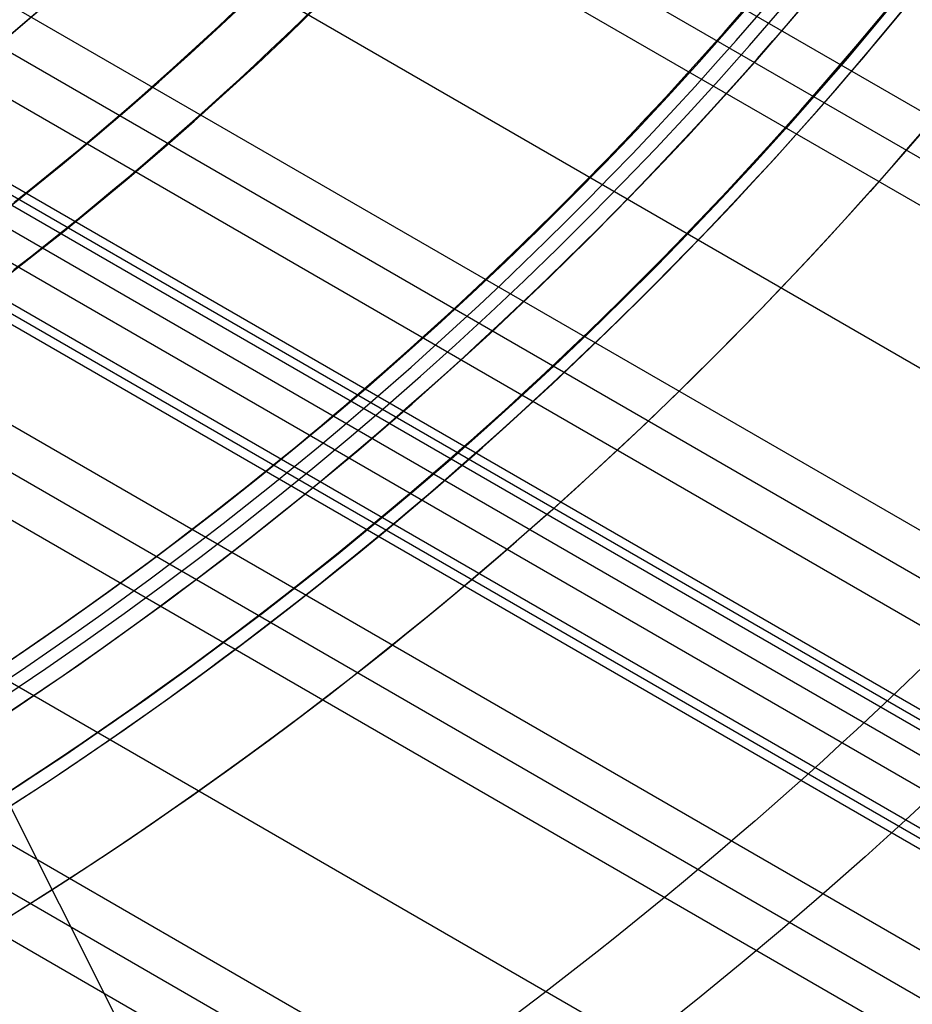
# Model space of a CAD drawing. Extents: x 16051 to 17254, y -2088 to -1046.
# Tile 28 of 62: x 16692 to 16709, y -1771 to -1752. Entities that reach past the tile are written whole.
import ezdxf

# ---------------------------------------------------------------- set-up
doc = ezdxf.new("R2010")
doc.units = 0
doc.layers.get('0').update_dxf_attribs({"linetype": 'CONTINUOUS'})
doc.layers.add('COLOR', color=7, linetype='CONTINUOUS')
doc.layers.add('LUZ', color=7, linetype='CONTINUOUS')

msp = doc.modelspace()

# ---------------------------------------------------------------- linework, layer by layer
for p, q in [((17217.46810792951, -2047.276995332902, 67.40135724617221), (16693.055074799, -1744.506989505, 67.40135725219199)), ((16692.48333447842, -1745.073660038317, 67.82430073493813), (17217.07979730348, -2047.949569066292, 67.82430073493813)), ((17216.69148668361, -2048.622142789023, 68.24724421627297), (16691.89924116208, -1745.633198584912, 68.24724422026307)), ((16689.87273143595, -1747.534046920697, 68.61757747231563), (17215.36176777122, -2050.925283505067, 68.61757747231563)), ((17214.03204887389, -2053.228424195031, 68.98791072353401), (16687.71711960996, -1749.360358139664, 68.98791073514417)), ((16687.03752952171, -1749.864761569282, 69.41085421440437), (17213.64373824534, -2053.9009979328, 69.41085421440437)), ((17213.2554276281, -2054.573571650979, 69.83379769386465), (16686.34385420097, -1750.361032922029, 69.83379770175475)), ((16684.83398126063, -1751.081530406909, 73.2569148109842), (17207.7178986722, -2052.968700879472, 73.25691481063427)), ((16684.7496288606, -1751.227643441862, 72.52613512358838), (17210.05758698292, -2054.514334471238, 72.52613512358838)), ((17212.39726151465, -2056.059958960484, 71.79535974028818), (16684.66528751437, -1751.373737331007, 71.79535520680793)), ((17204.11113830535, -2051.75169131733, 74.4562359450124), (16684.03882464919, -1751.487801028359, 74.4562359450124)), ((16683.96046839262, -1752.055838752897, 70.20413095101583), (17211.92570871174, -2056.876712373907, 70.20413095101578)), ((17206.74352848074, -2054.656359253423, 73.70681695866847), (16682.99715598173, -1752.271250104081, 73.70681695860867)), ((17206.74352848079, -2054.656359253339, 73.70681695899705), (16682.99715598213, -1752.27125010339, 73.70681695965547)), ((16682.82844628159, -1752.563468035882, 72.24526135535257), (17211.42289145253, -2057.747617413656, 72.24526184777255)), ((17209.08321071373, -2056.201988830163, 72.97603917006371), (16682.9128002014, -1752.417360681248, 72.97603917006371)), ((17210.5959898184, -2059.179853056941, 70.57446420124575), (16681.42462492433, -1753.662623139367, 70.57446421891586)), ((16680.6180638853, -1754.093719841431, 70.997407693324), (17210.20767918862, -2059.852426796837, 70.997407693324)), ((17209.81936857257, -2060.525000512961, 71.42035117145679), (16679.79419451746, -1754.514823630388, 71.42035117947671)), ((16676.97804834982, -1755.959775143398, 71.79068442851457), (17208.48964965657, -2062.828141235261, 71.79068442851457)), ((17207.15993076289, -2065.131281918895, 72.16101767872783), (16673.96501455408, -1757.291053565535, 72.16101769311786)), ((16672.99504113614, -1757.627804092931, 72.5839611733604), (17206.77162013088, -2065.80385566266, 72.5839611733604)), ((17206.38330951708, -2066.476429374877, 73.00690464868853), (16672.00134092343, -1757.950856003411, 73.00690466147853))]:
    msp.add_line(p, q)
at = {"extrusion": (0.1124755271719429, 0.1948133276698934, 0.9743700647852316)}
msp.add_lwpolyline([(-15309.47030365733, -6720.994009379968), (-15309.98085325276, -6720.685040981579), (-15310.48939906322, -6720.371376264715), (-15310.99588066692, -6720.053034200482), (-15311.50023783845, -6719.730034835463), (-15312.00241057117, -6719.402399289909), (-15312.50233909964, -6719.070149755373), (-15312.99996392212, -6718.733309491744), (-15313.49522582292, -6718.391902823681), (-15313.98806589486, -6718.045955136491), (-15314.47842556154, -6717.695492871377), (-15314.96624659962, -6717.340543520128), (-15315.45147116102, -6716.981135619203), (-15315.93404179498, -6716.617298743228), (-15316.41390147, -6716.24906349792), (-15316.89099359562, -6715.876461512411), (-15317.36526204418, -6715.499525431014), (-15317.83665117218, -6715.118288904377), (-15318.30510584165, -6714.732786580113), (-15318.7705714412, -6714.343054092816), (-15319.23299390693, -6713.949128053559), (-15319.69231974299, -6713.551046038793), (-15320.14849604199, -6713.148846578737), (-15320.6014705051, -6712.742569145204), (-15321.05119146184, -6712.332254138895), (-15321.49760788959, -6711.917942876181), (-15321.94066943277, -6711.499677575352), (-15322.38032642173, -6711.077501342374), (-15322.8165298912, -6710.651458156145), (-15323.24923159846, -6710.221592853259), (-15323.67838404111, -6709.787951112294), (-15324.10394047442, -6709.350579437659), (-15324.52585492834, -6708.909525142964), (-15324.94408222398, -6708.464836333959), (-15325.35857798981, -6708.016561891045), (-15325.76929867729, -6707.564751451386), (-15326.17620157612, -6707.10945539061), (-15326.579244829, -6706.65072480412), (-15326.9783874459, -6706.188611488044), (-15327.37358931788, -6705.723167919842), (-15327.76481123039, -6705.25444723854), (-15328.15201487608, -6704.782503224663), (-15328.53516286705, -6704.307390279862), (-15328.91421874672, -6703.829163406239), (-15329.28914700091, -6703.347878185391), (-15329.65991306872, -6702.863590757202), (-15330.02648335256, -6702.376357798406), (-15330.38882522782, -6701.886236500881), (-15330.74690705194, -6701.393284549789), (-15331.10069817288, -6700.897560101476), (-15331.4501689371, -6700.399121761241), (-15331.79529069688, -6699.898028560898), (-15332.13603581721, -6699.394339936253), (-15332.47237768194, -6698.888115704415), (-15332.80429069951, -6698.379416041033), (-15333.131750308, -6697.868301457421), (-15333.45473297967, -6697.354832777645), (-15333.77321622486, -6696.839071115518), (-15334.08717859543, -6696.321077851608), (-15334.39659968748, -6695.800914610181), (-15334.7014601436, -6695.278643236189), (-15335.00174165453, -6694.754325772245), (-15335.29742696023, -6694.228024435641), (-15335.58849985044, -6693.699801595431), (-15335.87494516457, -6693.16971974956), (-15336.15674879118, -6692.637841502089), (-15336.4338976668, -6692.10422954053), (-15336.70637977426, -6691.56894661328), (-15336.97418414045, -6691.032055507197), (-15337.23730083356, -6690.493619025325), (-15337.49572095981, -6689.953699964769), (-15337.74943665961, -6689.41236109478), (-15337.9984411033, -6688.869665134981), (-15338.24272848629, -6688.325674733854), (-15338.48229402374, -6687.780452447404), (-15338.71713394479, -6687.234060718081), (-15338.94724548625, -6686.686561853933), (-15339.1726268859, -6686.138018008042), (-15339.39327737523, -6685.588491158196), (-15339.60919717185, -6685.038043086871), (-15339.82038747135, -6684.486735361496), (-15340.02685043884, -6683.934629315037), (-15340.22858919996, -6683.381786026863), (-15340.42560783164, -6682.828266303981), (-15340.61791135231, -6682.274130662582), (-15340.80550571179, -6681.719439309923), (-15340.98839778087, -6681.164252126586), (-15341.16659534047, -6680.60862864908), (-15341.34010707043, -6680.05262805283), (-15341.50894253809, -6679.496309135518), (-15341.67311218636, -6678.939730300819), (-15341.83262732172, -6678.382949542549), (-15341.98750010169, -6677.826024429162), (-15342.13774352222, -6677.269012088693), (-15342.28337140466, -6676.711969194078), (-15342.42439838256, -6676.154951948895), (-15342.56083988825, -6675.598016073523), (-15342.69271213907, -6675.04121679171), (-15342.82003212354, -6674.484608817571), (-15342.9428175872, -6673.928246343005), (-15343.06108701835, -6673.37218302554), (-15343.17485963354, -6672.816471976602), (-15343.28415536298, -6672.261165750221), (-15343.38899483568, -6671.70631633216), (-15343.48939936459, -6671.15197512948), (-15343.58539093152, -6670.598192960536), (-15343.67699217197, -6670.045020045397), (-15343.76422635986, -6669.492505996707), (-15343.84711739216, -6668.940699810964), (-15343.92568977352, -6668.389649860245), (-15343.99996860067, -6667.839403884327), (-15344.06997954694, -6667.290008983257), (-15344.13574884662, -6666.741511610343), (-15344.19730327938, -6666.19395756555), (-15344.25467015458, -6665.64739198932), (-15344.30787729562, -6665.101859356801), (-15344.35695302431, -6664.5574034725), (-15344.4019261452, -6664.014067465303), (-15344.44282592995, -6663.471893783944), (-15344.4796821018, -6662.930924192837), (-15344.51252481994, -6662.391199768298), (-15344.54138466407, -6661.852760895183), (-15344.56629261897, -6661.315647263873), (-15344.58728005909, -6660.779897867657), (-15344.60437873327, -6660.245551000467), (-15344.61762074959, -6659.712644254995), (-15344.6270385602, -6659.181214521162), (-15344.63266494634, -6658.651297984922), (-15344.63453300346, -6658.122930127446), (-15344.6327337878, -6657.604389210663), (-15344.62731513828, -6657.08435597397), (-15344.61824576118, -6656.562863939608), (-15344.60549465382, -6656.039947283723), (-15344.58903111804, -6655.51564083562), (-15344.56882477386, -6654.989980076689), (-15344.54484557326, -6654.463001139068), (-15344.51706381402, -6653.934740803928), (-15344.48545015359, -6653.405236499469), (-15344.44997562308, -6652.874526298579), (-15344.41061164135, -6652.342648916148), (-15344.36733002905, -6651.809643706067), (-15344.32010302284, -6651.275550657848), (-15344.26890328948, -6650.740410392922), (-15344.21370394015, -6650.204264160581), (-15344.15447854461, -6649.667153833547), (-15344.09120114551, -6649.129121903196), (-15344.02384627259, -6648.590211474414), (-15343.952388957, -6648.050466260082), (-15343.87680474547, -6647.509930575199), (-15343.79706971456, -6646.968649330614), (-15343.71316048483, -6646.426668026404), (-15343.62505423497, -6645.884032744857), (-15343.53272871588, -6645.340790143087), (-15343.43616226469, -6644.796987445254), (-15343.33533381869, -6644.252672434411), (-15343.2302229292, -6643.707893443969), (-15343.1208097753, -6643.162699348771), (-15343.00707517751, -6642.617139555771), (-15342.8890006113, -6642.07126399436), (-15342.76656822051, -6641.525123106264), (-15342.63976083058, -6640.978767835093), (-15342.50856196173, -6640.432249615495), (-15342.37295584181, -6639.885620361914), (-15342.23292741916, -6639.338932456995), (-15342.08846237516, -6638.792238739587), (-15341.93954713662, -6638.245592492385), (-15341.78616888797, -6637.699047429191), (-15341.62831558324, -6637.15265768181), (-15341.46597595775, -6636.606477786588), (-15341.29913953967, -6636.060562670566), (-15341.12779666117, -6635.514967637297), (-15340.95193846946, -6634.969748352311), (-15340.77155693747, -6634.424960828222), (-15340.58664487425, -6633.880661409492), (-15340.39719593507, -6633.336906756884), (-15340.20320463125, -6632.793753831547), (-15340.00466633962, -6632.251259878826), (-15339.80157731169, -6631.709482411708), (-15339.59393468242, -6631.168479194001), (-15339.38173647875, -6630.628308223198), (-15339.16498162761, -6630.089027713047), (-15338.94366996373, -6629.55069607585), (-15338.71780223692, -6629.013371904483), (-15338.48738011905, -6628.477113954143), (-15338.25240621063, -6627.941981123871), (-15338.01288404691, -6627.40803243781), (-15337.76881810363, -6626.875327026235), (-15337.52021380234, -6626.343924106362), (-15337.26707751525, -6625.813882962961), (-15337.00941656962, -6625.285262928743), (-15336.74723925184, -6624.758123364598), (-15336.48055481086, -6624.232523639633), (-15336.20937346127, -6623.708523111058), (-15335.93370638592, -6623.186181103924), (-15335.65356573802, -6622.665556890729), (-15335.36896464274, -6622.146709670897), (-15335.07991719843, -6621.629698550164), (-15334.78643847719, -6621.114582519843), (-15334.48854452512, -6620.601420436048), (-15334.18625236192, -6620.090270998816), (-15333.87957998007, -6619.581192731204), (-15333.5685463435, -6619.074243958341), (-15333.25317138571, -6618.569482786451), (-15332.93347600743, -6618.066967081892), (-15332.60948207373, -6617.566754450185), (-15332.28121241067, -6617.068902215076), (-15331.94869080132, -6616.573467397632), (-15331.61194198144, -6616.080506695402), (-15331.2709916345, -6615.590076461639), (-15330.92586638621, -6615.102232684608), (-15330.57659379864, -6614.617030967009), (-15330.22320236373, -6614.134526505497), (-15329.86572149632, -6613.654774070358), (-15329.50418152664, -6613.1778279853), (-15329.13861369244, -6612.703742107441), (-15328.7690501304, -6612.232569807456), (-15328.39552386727, -6611.764363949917), (-15328.01806881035, -6611.299176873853), (-15327.63671973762, -6610.837060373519), (-15327.25151228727, -6610.378065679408), (-15326.86248294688, -6609.92224343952), (-15326.46966904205, -6609.469643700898), (-15326.0731087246, -6609.020315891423), (-15325.67284096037, -6608.574308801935), (-15325.26890551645, -6608.131670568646), (-15324.86134294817, -6607.69244865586), (-15324.45019458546, -6607.256689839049), (-15324.03550251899, -6606.824440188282), (-15323.61730958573, -6606.395745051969), (-15323.19565935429, -6605.970649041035), (-15322.77059610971, -6605.54919601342), (-15322.342164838, -6605.131429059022), (-15321.91041121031, -6604.717390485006), (-15321.47538156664, -6604.307121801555), (-15321.03712289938, -6603.900663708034), (-15320.59568283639, -6603.498056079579), (-15320.15110962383, -6603.099337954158), (-15319.7034521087, -6602.704547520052), (-15319.25275972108, -6602.313722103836), (-15318.79908245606, -6601.926898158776), (-15318.34247085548, -6601.54411125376), (-15317.88297598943, -6601.165396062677), (-15317.42064943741, -6600.790786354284), (-15316.95554326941, -6600.420314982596), (-15316.4877100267, -6600.054013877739), (-15316.01720270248, -6599.691914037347), (-15315.54407472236, -6599.334045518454), (-15315.06837992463, -6598.980437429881), (-15314.59017254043, -6598.63111792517), (-15314.10950717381, -6598.286114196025), (-15313.62643878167, -6597.945452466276), (-15313.14102265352, -6597.609157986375), (-15312.65331439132, -6597.277255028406), (-15312.16336988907, -6596.949766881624), (-15311.67124531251, -6596.626715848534), (-15311.17699707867, -6596.308123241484), (-15310.68068183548, -6595.994009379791)], dxfattribs=at)
at = {"extrusion": (0.1124755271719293, 0.1948133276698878, 0.9743700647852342)}
msp.add_lwpolyline([(-15308.55944587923, -6595.994009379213), (-15309.08051549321, -6596.298800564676), (-15309.59963515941, -6596.60845085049), (-15310.11674160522, -6596.922942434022), (-15310.6317717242, -6597.242256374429), (-15311.14466260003, -6597.566372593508), (-15311.6553515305, -6597.895269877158), (-15312.16377605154, -6598.228925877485), (-15312.66987396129, -6598.567317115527), (-15313.17358334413, -6598.91041898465), (-15313.67484259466, -6599.258205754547), (-15314.17359044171, -6599.610650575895), (-15314.66976597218, -6599.967725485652), (-15315.16330865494, -6600.329401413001), (-15315.65415836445, -6600.695648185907), (-15316.14225540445, -6601.066434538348), (-15316.62754053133, -6601.441728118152), (-15317.10995497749, -6601.821495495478), (-15317.58944047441, -6602.205702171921), (-15318.06593927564, -6602.594312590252), (-15318.53939417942, -6602.987290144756), (-15319.00974855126, -6603.384597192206), (-15319.47694634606, -6603.786195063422), (-15319.94093213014, -6604.192044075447), (-15320.40165110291, -6604.602103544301), (-15320.85904911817, -6605.016331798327), (-15321.31307270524, -6605.434686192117), (-15321.7636690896, -6605.857123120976), (-15322.21078621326, -6606.283598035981), (-15322.65437275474, -6606.714065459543), (-15323.09437814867, -6607.148479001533), (-15323.53075260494, -6607.586791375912), (-15323.96344712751, -6608.028954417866), (-15324.3924135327, -6608.474919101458), (-15324.81760446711, -6608.924635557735), (-15325.238973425, -6609.378053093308), (-15325.6564747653, -6609.835120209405), (-15326.070063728, -6610.295784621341), (-15326.47969645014, -6610.759993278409), (-15326.88532998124, -6611.22769238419), (-15327.28692229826, -6611.698827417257), (-15327.68443231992, -6612.173343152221), (-15328.07781992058, -6612.651183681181), (-15328.4670459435, -6613.132292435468), (-15328.85207221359, -6613.616612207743), (-15329.23286154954, -6614.104085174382), (-15329.60937777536, -6614.594652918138), (-15329.98158573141, -6615.08825645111), (-15330.34945128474, -6615.584836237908), (-15330.71294133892, -6616.084332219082), (-15331.07202384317, -6616.586683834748), (-15331.42666780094, -6617.091830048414), (-15331.77684327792, -6617.599709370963), (-15332.12252140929, -6618.11025988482), (-15332.46367440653, -6618.623419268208), (-15332.80027556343, -6619.139124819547), (-15333.13229926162, -6619.657313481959), (-15333.45972097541, -6620.177921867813), (-15333.78251727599, -6620.700886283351), (-15334.10066583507, -6621.226142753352), (-15334.41414542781, -6621.753627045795), (-15334.72293593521, -6622.283274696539), (-15335.02701834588, -6622.815021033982), (-15335.32637475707, -6623.348801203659), (-15335.62098837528, -6623.884550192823), (-15335.91084351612, -6624.422202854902), (-15336.19592560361, -6624.961693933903), (-15336.4762211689, -6625.502958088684), (-15336.75171784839, -6626.045929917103), (-15337.02240438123, -6626.590543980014), (-15337.28827060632, -6627.136734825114), (-15337.54930745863, -6627.684437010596), (-15337.80550696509, -6628.233585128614), (-15338.0568622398, -6628.784113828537), (-15338.30336747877, -6629.335957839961), (-15338.54501795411, -6629.889051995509), (-15338.78181000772, -6630.443331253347), (-15339.01374104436, -6630.998730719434), (-15339.24080952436, -6631.555185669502), (-15339.46301495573, -6632.112631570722), (-15339.68035788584, -6632.671004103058), (-15339.89283989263, -6633.230239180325), (-15340.10046357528, -6633.790272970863), (-15340.30323254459, -6634.351041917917), (-15340.50115141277, -6634.912482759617), (-15340.69422578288, -6635.474532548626), (-15340.88246223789, -6636.037128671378), (-15341.06586832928, -6636.600208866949), (-15341.2444525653, -6637.163711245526), (-15341.41822439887, -6637.727574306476), (-15341.58719421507, -6638.291736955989), (-15341.75137331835, -6638.856138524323), (-15341.91077391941, -6639.420718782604), (-15342.06540912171, -6639.9854179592), (-15342.21529290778, -6640.550176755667), (-15342.36044012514, -6641.114936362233), (-15342.50086647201, -6641.67963847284), (-15342.63658848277, -6642.24422529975), (-15342.76762351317, -6642.808639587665), (-15342.89398972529, -6643.372824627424), (-15343.01570607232, -6643.936724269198), (-15343.13279228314, -6644.500282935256), (-15343.24526884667, -6645.06344563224), (-15343.35315699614, -6645.626157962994), (-15343.4564786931, -6646.188366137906), (-15343.55525661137, -6646.750016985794), (-15343.64951412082, -6647.311057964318), (-15343.73927527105, -6647.871437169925), (-15343.82456477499, -6648.431103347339), (-15343.90540799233, -6648.990005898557), (-15343.98183091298, -6649.548094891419), (-15344.05386014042, -6650.105321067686), (-15344.12152287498, -6650.661635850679), (-15344.18484689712, -6651.216991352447), (-15344.24386055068, -6651.771340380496), (-15344.29859272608, -6652.324636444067), (-15344.34907284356, -6652.876833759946), (-15344.39533083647, -6653.427887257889), (-15344.43739713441, -6653.977752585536), (-15344.47530264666, -6654.526386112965), (-15344.50907874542, -6655.073744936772), (-15344.53875724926, -6655.61978688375), (-15344.56437040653, -6656.164470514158), (-15344.58595087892, -6656.707755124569), (-15344.60353172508, -6657.249600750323), (-15344.61714638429, -6657.789968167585), (-15344.62682866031, -6658.328818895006), (-15344.63261270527, -6658.866115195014), (-15344.63453300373, -6659.401820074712), (-15344.63278133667, -6659.913463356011), (-15344.62750615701, -6660.426560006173), (-15344.61867739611, -6660.941077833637), (-15344.60626526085, -6661.456984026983), (-15344.59024024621, -6661.974245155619), (-15344.57057314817, -6662.492827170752), (-15344.54723507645, -6663.012695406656), (-15344.52019746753, -6663.533814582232), (-15344.48943209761, -6664.056148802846), (-15344.45491109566, -6664.579661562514), (-15344.4166069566, -6665.104315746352), (-15344.37449255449, -6665.630073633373), (-15344.32854115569, -6666.156896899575), (-15344.27872643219, -6666.68474662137), (-15344.22502247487, -6667.213583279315), (-15344.16740380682, -6667.743366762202), (-15344.1058453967, -6668.274056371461), (-15344.04032267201, -6668.805610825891), (-15343.97081153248, -6669.337988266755), (-15343.89728836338, -6669.871146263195), (-15343.8197300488, -6670.405041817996), (-15343.73811398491, -6670.939631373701), (-15343.65241809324, -6671.474870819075), (-15343.56262083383, -6672.010715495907), (-15343.46870121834, -6672.547120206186), (-15343.37063882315, -6673.084039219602), (-15343.26841380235, -6673.621426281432), (-15343.16200690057, -6674.159234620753), (-15343.05139946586, -6674.697416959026), (-15342.93657346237, -6675.23592551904), (-15342.81751148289, -6675.774712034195), (-15342.69419676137, -6676.313727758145), (-15342.5666131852, -6676.852923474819), (-15342.43474530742, -6677.392249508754), (-15342.29857835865, -6677.9316557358), (-15342.15809825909, -6678.471091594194), (-15342.01329163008, -6679.010506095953), (-15341.86414580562, -6679.549847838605), (-15341.71064884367, -6680.089065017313), (-15341.55278953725, -6680.628105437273), (-15341.39055742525, -6681.166916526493), (-15341.22394280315, -6681.705445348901), (-15341.05293673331, -6682.243638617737), (-15340.87753105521, -6682.781442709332), (-15340.69771839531, -6683.318803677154), (-15340.51349217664, -6683.855667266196), (-15340.32484662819, -6684.391978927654), (-15340.13177679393, -6684.927683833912), (-15339.93427854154, -6685.462726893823), (-15339.73234857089, -6685.997052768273), (-15339.5259844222, -6686.530605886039), (-15339.31518448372, -6687.063330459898), (-15339.09994799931, -6687.595170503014), (-15338.88027507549, -6688.126069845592), (-15338.6561666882, -6688.655972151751), (-15338.42762468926, -6689.184820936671), (-15338.1946518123, -6689.712559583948), (-15337.95725167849, -6690.239131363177), (-15337.71542880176, -6690.76447944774), (-15337.46918859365, -6691.288546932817), (-15337.21853736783, -6691.811276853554), (-15336.9634823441, -6692.332612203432), (-15336.70403165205, -6692.852495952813), (-15336.44019433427, -6693.370871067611), (-15336.17198034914, -6693.88768052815), (-15335.89940057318, -6694.402867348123), (-15335.62246680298, -6694.916374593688), (-15335.34119175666, -6695.428145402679), (-15335.05558907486, -6695.938123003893), (-15334.76567332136, -6696.446250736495), (-15334.47145998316, -6696.952472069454), (-15334.17296547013, -6697.456730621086), (-15333.87020711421, -6697.958970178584), (-15333.56320316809, -6698.459134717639), (-15333.25197280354, -6698.957168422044), (-15332.93653610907, -6699.4530157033), (-15332.61691408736, -6699.946621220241), (-15332.29312865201, -6700.437929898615), (-15331.96520262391, -6700.926886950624), (-15331.63315972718, -6701.413437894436), (-15331.2970245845, -6701.897528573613), (-15330.95682271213, -6702.379105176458), (-15330.6125805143, -6702.85811425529), (-15330.26432527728, -6703.334502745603), (-15329.91208516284, -6703.808217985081), (-15329.55588920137, -6704.279207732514), (-15329.19576728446, -6704.747420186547), (-15328.83175015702, -6705.212804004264), (-15328.463869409, -6705.675308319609), (-15328.09215746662, -6706.134882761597), (-15327.71664758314, -6706.591477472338), (-15327.33737382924, -6707.045043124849), (-15326.95437108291, -6707.495530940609), (-15326.56767501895, -6707.942892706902), (-15326.17732209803, -6708.387080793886), (-15325.78334955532, -6708.828048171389), (-15325.38579538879, -6709.26574842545), (-15324.98469834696, -6709.700135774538), (-15324.58009791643, -6710.131165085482), (-15324.17203430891, -6710.558791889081), (-15323.76054844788, -6710.982972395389), (-15323.34568195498, -6711.403663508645), (-15322.92747713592, -6711.820822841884), (-15322.50597696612, -6712.23440873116), (-15322.08122507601, -6712.644380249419), (-15321.65326573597, -6713.050697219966), (-15321.222143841, -6713.453320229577), (-15320.78790489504, -6713.852210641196), (-15320.35059499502, -6714.247330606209), (-15319.91026081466, -6714.63864307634), (-15319.46694958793, -6715.026111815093), (-15319.02070909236, -6715.409701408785), (-15318.57158763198, -6715.789377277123), (-15318.11963402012, -6716.165105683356), (-15317.66489756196, -6716.53685374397), (-15317.20742803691, -6716.904589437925), (-15316.74727568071, -6717.268281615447), (-15316.28449116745, -6717.627900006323), (-15315.81912559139, -6717.983415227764), (-15315.35123044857, -6718.334798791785), (-15314.88085761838, -6718.682023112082), (-15314.40805934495, -6719.02506151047), (-15313.93288821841, -6719.363888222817), (-15313.45539715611, -6719.698478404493), (-15312.97563938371, -6720.028808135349), (-15312.49366841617, -6720.354854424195), (-15312.00953803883, -6720.676595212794), (-15311.52330228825, -6720.994009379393)], dxfattribs=at)
at = {"extrusion": (0.1124755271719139, 0.1948133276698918, 0.9743700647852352)}
msp.add_lwpolyline([(-15314.92049179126, -6595.994009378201), (-15315.39590661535, -6596.329127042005), (-15315.86907008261, -6596.668318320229), (-15316.3399330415, -6597.011559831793), (-15316.80844663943, -6597.358827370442), (-15317.27456233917, -6597.710095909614), (-15317.73823193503, -6598.065339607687), (-15318.19940756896, -6598.424531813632), (-15318.65804174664, -6598.787645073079), (-15319.11408735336, -6599.154651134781), (-15319.56749766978, -6599.525520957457), (-15320.0182263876, -6599.900224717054), (-15320.46622762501, -6600.278731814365), (-15320.91145594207, -6600.661010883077), (-15321.35386635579, -6601.047029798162), (-15321.7934143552, -6601.436755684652), (-15322.23005591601, -6601.830154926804), (-15322.66374751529, -6602.227193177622), (-15323.09444614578, -6602.627835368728), (-15323.52210933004, -6603.032045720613), (-15323.94669513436, -6603.439787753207), (-15324.36816218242, -6603.85102429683), (-15324.78646966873, -6604.265717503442), (-15325.20157737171, -6604.683828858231), (-15325.61344566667, -6605.10531919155), (-15326.02203553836, -6605.53014869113), (-15326.42730859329, -6605.958276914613), (-15326.82922707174, -6606.389662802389), (-15327.22775385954, -6606.82426469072), (-15327.62285249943, -6607.262040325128), (-15328.01448720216, -6607.70294687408), (-15328.40262285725, -6608.146940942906), (-15328.78722504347, -6608.593978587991), (-15329.16826003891, -6609.044015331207), (-15329.54569483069, -6609.497006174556), (-15329.91949712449, -6609.952905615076), (-15330.28963535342, -6610.411667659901), (-15330.65607868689, -6610.87324584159), (-15331.0187970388, -6611.337593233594), (-15331.37776107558, -6611.804662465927), (-15331.73294222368, -6612.274405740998), (-15332.08431267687, -6612.746774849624), (-15332.43184540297, -6613.221721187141), (-15332.77551415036, -6613.699195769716), (-15333.11529345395, -6614.179149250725), (-15333.45115864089, -6614.66153193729), (-15333.78308583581, -6615.146293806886), (-15334.11105196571, -6615.633384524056), (-15334.43503476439, -6616.122753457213), (-15334.75501277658, -6616.614349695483), (-15335.07096536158, -6617.108122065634), (-15335.38287269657, -6617.604019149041), (-15335.69071577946, -6618.101989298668), (-15335.99447643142, -6618.601980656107), (-15336.29413729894, -6619.103941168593), (-15336.58968185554, -6619.607818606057), (-15336.88109440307, -6620.113560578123), (-15337.16836007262, -6620.621114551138), (-15337.45146482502, -6621.130427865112), (-15337.73039545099, -6621.641447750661), (-15338.00513957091, -6622.15412134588), (-15338.27568563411, -6622.668395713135), (-15338.54202291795, -6623.184217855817), (-15338.80414152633, -6623.701534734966), (-15339.06203238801, -6624.220293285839), (-15339.31568725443, -6624.740440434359), (-15339.56509869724, -6625.261923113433), (-15339.81026010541, -6625.784688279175), (-15340.0511656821, -6626.308682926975), (-15340.28781044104, -6626.83385410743), (-15340.52019020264, -6627.360148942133), (-15340.74830158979, -6627.887514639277), (-15340.97214202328, -6628.415898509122), (-15341.1917097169, -6628.945247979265), (-15341.40700367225, -6629.475510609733), (-15341.6180236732, -6630.006634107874), (-15341.8247702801, -6630.538566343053), (-15342.02724482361, -6631.071255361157), (-15342.22544939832, -6631.604649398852), (-15342.41938685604, -6632.138696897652), (-15342.60906079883, -6632.673346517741), (-15342.79447557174, -6633.208547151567), (-15342.97563625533, -6633.744247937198), (-15343.15254865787, -6634.280398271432), (-15343.32521930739, -6634.816947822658), (-15343.49365544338, -6635.353846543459), (-15343.65786500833, -6635.891044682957), (-15343.81785663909, -6636.4284927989), (-15343.97363965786, -6636.966141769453), (-15344.12522406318, -6637.50394280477), (-15344.27262052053, -6638.041847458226), (-15344.41584035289, -6638.579807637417), (-15344.55489553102, -6639.117775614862), (-15344.68979866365, -6639.655704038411), (-15344.82056298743, -6640.19354594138), (-15344.94720235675, -6640.731254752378), (-15345.06973123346, -6641.268784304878), (-15345.18816467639, -6641.806088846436), (-15345.30251833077, -6642.343123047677), (-15345.41280841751, -6642.879842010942), (-15345.51905172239, -6643.416201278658), (-15345.62126558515, -6643.952156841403), (-15345.71946788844, -6644.487665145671), (-15345.81367704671, -6645.02268310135), (-15345.90391199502, -6645.557168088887), (-15345.99019217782, -6646.091077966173), (-15346.07253753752, -6646.624371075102), (-15346.15096850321, -6647.157006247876), (-15346.22550597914, -6647.688942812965), (-15346.2961713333, -6648.22014060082), (-15346.36298638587, -6648.750559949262), (-15346.4259733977, -6649.280161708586), (-15346.48515505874, -6649.808907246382), (-15346.54055447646, -6650.336758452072), (-15346.5921951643, -6650.863677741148), (-15346.64010103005, -6651.389628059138), (-15346.68429636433, -6651.914572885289), (-15346.724805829, -6652.438476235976), (-15346.76165444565, -6652.961302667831), (-15346.79486758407, -6653.483017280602), (-15346.82447095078, -6654.003585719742), (-15346.85049057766, -6654.522974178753), (-15346.87295281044, -6655.041149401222), (-15346.89188429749, -6655.558078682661), (-15346.90731197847, -6656.073729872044), (-15346.91926307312, -6656.588071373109), (-15346.92776507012, -6657.101072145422), (-15346.93284571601, -6657.612701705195), (-15346.9345330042, -6658.122930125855), (-15346.93278552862, -6658.642178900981), (-15346.92752331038, -6659.162878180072), (-15346.91871685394, -6659.68499640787), (-15346.90633692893, -6660.208501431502), (-15346.89035458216, -6660.733360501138), (-15346.87074114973, -6661.259540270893), (-15346.8474682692, -6661.787006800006), (-15346.82050789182, -6662.315725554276), (-15346.78983229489, -6662.845661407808), (-15346.75541409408, -6663.37677864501), (-15346.71722625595, -6663.909040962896), (-15346.67524211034, -6664.442411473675), (-15346.62943536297, -6664.976852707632), (-15346.57978010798, -6665.512326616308), (-15346.52625084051, -6666.048794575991), (-15346.46882246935, -6666.586217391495), (-15346.40747032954, -6667.124555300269), (-15346.342170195, -6667.663767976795), (-15346.27289829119, -6668.203814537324), (-15346.19963130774, -6668.744653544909), (-15346.12234641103, -6669.286243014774), (-15346.0410212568, -6669.828540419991), (-15345.95563400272, -6670.371502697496), (-15345.86616332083, -6670.915086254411), (-15345.7725884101, -6671.459246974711), (-15345.67488900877, -6672.003940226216), (-15345.5730454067, -6672.549120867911), (-15345.46703845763, -6673.094743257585), (-15345.35684959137, -6673.640761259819), (-15345.24246082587, -6674.187128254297), (-15345.12385477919, -6674.733797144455), (-15345.0010146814, -6675.280720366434), (-15344.87392438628, -6675.827849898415), (-15344.74256838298, -6676.375137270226), (-15344.60693180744, -6676.922533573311), (-15344.46700045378, -6677.469989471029), (-15344.3227607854, -6678.017455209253), (-15344.17419994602, -6678.564880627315), (-15344.02130577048, -6679.112215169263), (-15343.86406679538, -6679.659407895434), (-15343.70247226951, -6680.206407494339), (-15343.53651216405, -6680.753162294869), (-15343.36617718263, -6681.299620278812), (-15343.19145877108, -6681.845729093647), (-15343.01234912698, -6682.391436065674), (-15342.82884120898, -6682.936688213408), (-15342.64092874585, -6683.481432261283), (-15342.44860624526, -6684.025614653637), (-15342.25186900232, -6684.569181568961), (-15342.05071310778, -6685.112078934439), (-15341.845135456, -6685.65425244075), (-15341.63513375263, -6686.195647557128), (-15341.42070652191, -6686.736209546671), (-15341.20185311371, -6687.275883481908), (-15340.97857371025, -6687.814614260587), (-15340.75086933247, -6688.352346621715), (-15340.51874184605, -6688.8890251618), (-15340.28219396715, -6689.424594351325), (-15340.04122926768, -6689.958998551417), (-15339.79585218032, -6690.492182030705), (-15339.54606800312, -6691.024088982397), (-15339.29188290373, -6691.554663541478), (-15339.03330392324, -6692.083849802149), (-15338.77033897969, -6692.611591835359), (-15338.50299687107, -6693.137833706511), (-15338.23128727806, -6693.662519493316), (-15337.95522076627, -6694.185593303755), (-15337.6748087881, -6694.70699929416), (-15337.39006368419, -6695.226681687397), (-15337.10099868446, -6695.744584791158), (-15336.80762790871, -6696.260653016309), (-15336.50996636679, -6696.774830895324), (-15336.20802995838, -6697.287063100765), (-15335.90183547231, -6697.797294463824), (-15335.59140058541, -6698.305469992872), (-15335.276743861, -6698.81153489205), (-15334.95788474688, -6699.315434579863), (-15334.63484357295, -6699.817114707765), (-15334.30764154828, -6700.316521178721), (-15333.97630075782, -6700.813600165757), (-15333.64084415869, -6701.30829813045), (-15333.30129557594, -6701.800561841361), (-15332.95767969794, -6702.290338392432), (-15332.6100220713, -6702.777575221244), (-15332.25834909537, -6703.262220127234), (-15331.9026880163, -6703.744221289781), (-15331.54306692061, -6704.223527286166), (-15331.17951472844, -6704.700087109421), (-15330.81206118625, -6705.173850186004), (-15330.44073685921, -6705.644766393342), (-15330.06557312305, -6706.112786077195), (-15329.68660215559, -6706.577860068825), (-15329.30385692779, -6707.039939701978), (-15328.91737119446, -6707.498976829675), (-15328.52717948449, -6707.954923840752), (-15328.13331709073, -6708.407733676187), (-15327.73582005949, -6708.857359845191), (-15327.33472517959, -6709.303756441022), (-15326.93006997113, -6709.746878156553), (-15326.52189267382, -6710.18668029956), (-15326.11023223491, -6710.623118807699), (-15325.69512829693, -6711.056150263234), (-15325.27662118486, -6711.485731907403), (-15324.85475189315, -6711.911821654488), (-15324.4295620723, -6712.334378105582), (-15324.00109401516, -6712.753360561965), (-15323.56939064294, -6713.168729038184), (-15323.13449549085, -6713.580444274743), (-15322.69645269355, -6713.988467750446), (-15322.25530697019, -6714.392761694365), (-15321.81110360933, -6714.793289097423), (-15321.36388845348, -6715.190013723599), (-15320.91370788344, -6715.582900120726), (-15320.4606088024, -6715.971913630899), (-15320.00463861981, -6716.357020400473), (-15319.54584523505, -6716.738187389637), (-15319.0842770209, -6717.115382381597), (-15318.61998280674, -6717.488573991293), (-15318.15301186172, -6717.857731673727), (-15317.68341387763, -6718.222825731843), (-15317.21123895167, -6718.583827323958), (-15316.73653756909, -6718.940708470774), (-15316.25936058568, -6719.293442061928), (-15315.77975921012, -6719.642001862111), (-15315.2977849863, -6719.986362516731), (-15314.81348977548, -6720.326499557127), (-15314.32692573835, -6720.662389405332), (-15313.83814531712, -6720.994009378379)], dxfattribs=at)
at = {"extrusion": (0.1124755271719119, 0.1948133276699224, 0.9743700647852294)}
msp.add_lwpolyline([(-15315.67810926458, -6720.994009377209), (-15316.14404000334, -6720.656685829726), (-15316.60769940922, -6720.315426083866), (-15317.06904060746, -6719.970253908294), (-15317.52801703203, -6719.62119384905), (-15317.98458244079, -6719.268271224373), (-15318.43869093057, -6718.911512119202), (-15318.89029695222, -6718.550943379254), (-15319.33935532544, -6718.18659260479), (-15319.78582125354, -6717.818488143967), (-15320.22965033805, -6717.446659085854), (-15320.67079859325, -6717.071135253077), (-15321.10922246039, -6716.691947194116), (-15321.54487882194, -6716.309126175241), (-15321.97772501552, -6715.922704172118), (-15322.40771884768, -6715.532713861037), (-15322.83481860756, -6715.139188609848), (-15323.25898308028, -6714.742162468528), (-15323.68017156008, -6714.341670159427), (-15324.09834386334, -6713.937747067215), (-15324.51346034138, -6713.530429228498), (-15324.92548189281, -6713.119753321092), (-15325.33436997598, -6712.705756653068), (-15325.74008662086, -6712.288477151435), (-15326.14259444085, -6711.86795335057), (-15326.54185664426, -6711.444224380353), (-15326.93783704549, -6711.017329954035), (-15327.33050007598, -6710.587310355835), (-15327.71981079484, -6710.154206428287), (-15328.10573489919, -6709.718059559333), (-15328.48823873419, -6709.278911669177), (-15328.86728930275, -6708.836805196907), (-15329.242854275, -6708.3917830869), (-15329.61490199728, -6707.943888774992), (-15329.98340150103, -6707.493166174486), (-15330.34832251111, -6707.039659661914), (-15330.70963545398, -6706.583414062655), (-15331.06731146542, -6706.124474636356), (-15331.42132239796, -6705.662887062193), (-15331.77164082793, -6705.198697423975), (-15332.11824006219, -6704.731952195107), (-15332.46109414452, -6704.262698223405), (-15332.80017786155, -6703.790982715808), (-15333.13546674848, -6703.316853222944), (-15333.46693709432, -6702.840357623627), (-15333.79456594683, -6702.361544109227), (-15334.11833111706, -6701.880461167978), (-15334.43821118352, -6701.397157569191), (-15334.75418549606, -6700.911682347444), (-15335.06623417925, -6700.424084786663), (-15335.3743381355, -6699.934414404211), (-15335.67847904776, -6699.442720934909), (-15335.97863938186, -6698.949054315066), (-15336.27480238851, -6698.453464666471), (-15336.56695210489, -6697.956002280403), (-15336.85507335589, -6697.456717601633), (-15337.13915175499, -6696.955661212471), (-15337.41917370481, -6696.452883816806), (-15337.69512639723, -6695.948436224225), (-15337.9669978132, -6695.442369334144), (-15338.23477672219, -6694.934734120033), (-15338.4984526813, -6694.425581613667), (-15338.75801603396, -6693.9149628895), (-15339.01345790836, -6693.402929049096), (-15339.26477021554, -6692.889531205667), (-15339.51194564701, -6692.374820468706), (-15339.75497767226, -6691.858847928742), (-15339.99386053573, -6691.341664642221), (-15340.22858925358, -6690.823321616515), (-15340.4591596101, -6690.303869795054), (-15340.68556815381, -6689.783360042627), (-15340.90781219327, -6689.261843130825), (-15341.12588979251, -6688.739369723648), (-15341.33979976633, -6688.215990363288), (-15341.54954167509, -6687.691755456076), (-15341.7551158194, -6687.166715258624), (-15341.95652323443, -6686.640919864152), (-15342.15376568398, -6686.114419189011), (-15342.34684565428, -6685.587262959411), (-15342.53576634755, -6685.059500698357), (-15342.72053167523, -6684.5311817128), (-15342.9011462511, -6684.002355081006), (-15343.07761538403, -6683.473069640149), (-15343.24994507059, -6682.943373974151), (-15343.41814198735, -6682.413316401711), (-15343.58221348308, -6681.882944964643), (-15343.74216757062, -6681.352307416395), (-15343.89801291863, -6680.821451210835), (-15344.04975884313, -6680.290423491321), (-15344.19741529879, -6679.759271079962), (-15344.34099287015, -6679.228040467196), (-15344.48050276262, -6678.696777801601), (-15344.61595679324, -6678.165528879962), (-15344.7473673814, -6677.634339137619), (-15344.8747475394, -6677.103253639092), (-15344.99811086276, -6676.572317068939), (-15345.11747152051, -6676.04157372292), (-15345.23284424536, -6675.511067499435), (-15345.34424432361, -6674.980841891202), (-15345.45168758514, -6674.450939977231), (-15345.55519039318, -6673.921404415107), (-15345.654769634, -6673.392277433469), (-15345.75044270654, -6672.863600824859), (-15345.84222751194, -6672.335415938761), (-15345.93014244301, -6671.807763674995), (-15346.01420637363, -6671.280684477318), (-15346.09443864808, -6670.754218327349), (-15346.17085907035, -6670.228404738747), (-15346.24348789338, -6669.703282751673), (-15346.31234580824, -6669.1788909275), (-15346.37745393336, -6668.655267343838), (-15346.43883380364, -6668.132449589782), (-15346.49650735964, -6667.610474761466), (-15346.55049693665, -6667.089379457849), (-15346.60082525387, -6666.569199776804), (-15346.6475154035, -6666.049971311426), (-15346.69059083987, -6665.531729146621), (-15346.73007536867, -6665.014507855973), (-15346.76599313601, -6664.498341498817), (-15346.7983686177, -6663.983263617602), (-15346.82722660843, -6663.469307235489), (-15346.85259221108, -6662.956504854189), (-15346.87449082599, -6662.444888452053), (-15346.89294814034, -6661.934489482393), (-15346.90799011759, -6661.425338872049), (-15346.91964298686, -6660.917467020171), (-15346.92793323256, -6660.410903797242), (-15346.93288758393, -6659.905678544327), (-15346.93453300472, -6659.401820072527), (-15346.93274021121, -6658.875881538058), (-15346.92734126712, -6658.348455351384), (-15346.91830552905, -6657.819574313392), (-15346.905602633, -6657.28927185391), (-15346.88920250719, -6656.757582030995), (-15346.86907538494, -6656.224539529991), (-15346.84519181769, -6655.69017966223), (-15346.81752268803, -6655.154538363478), (-15346.78603922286, -6654.617652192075), (-15346.75071300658, -6654.079558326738), (-15346.71151599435, -6653.540294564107), (-15346.66842052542, -6652.999899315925), (-15346.62139933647, -6652.45841160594), (-15346.57042557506, -6651.915871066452), (-15346.51547281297, -6651.372317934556), (-15346.45651505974, -6650.827793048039), (-15346.39352677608, -6650.282337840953), (-15346.32648288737, -6649.735994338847), (-15346.25535879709, -6649.188805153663), (-15346.18013040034, -6648.640813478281), (-15346.10077409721, -6648.092063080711), (-15346.01726680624, -6647.542598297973), (-15345.92958597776, -6646.992464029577), (-15345.83770960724, -6646.441705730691), (-15345.74161624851, -6645.890369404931), (-15345.64128502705, -6645.33850159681), (-15345.53669565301, -6644.786149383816), (-15345.42782843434, -6644.233360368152), (-15345.31466428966, -6643.680182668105), (-15345.19718476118, -6643.126664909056), (-15345.07537202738, -6642.572856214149), (-15344.9492089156, -6642.018806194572), (-15344.81867891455, -6641.464564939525), (-15344.68376618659, -6640.910183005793), (-15344.54445557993, -6640.35571140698), (-15344.40073264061, -6639.801201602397), (-15344.25258362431, -6639.2467054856), (-15344.09999550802, -6638.692275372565), (-15343.94295600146, -6638.137963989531), (-15343.78145355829, -6637.583824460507), (-15343.61547738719, -6637.029910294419), (-15343.44501746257, -6636.47627537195), (-15343.27006453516, -6635.922973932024), (-15343.09061014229, -6635.37006055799), (-15342.90664661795, -6634.817590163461), (-15342.71816710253, -6634.265617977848), (-15342.52516555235, -6633.714199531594), (-15342.32763674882, -6633.163390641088), (-15342.12557630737, -6632.613247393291), (-15341.91898068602, -6632.063826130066), (-15341.70784719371, -6631.515183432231), (-15341.49217399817, -6630.967376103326), (-15341.27196013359, -6630.420461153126), (-15341.04720550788, -6629.87449578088), (-15340.81791090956, -6629.329537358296), (-15340.58407801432, -6628.785643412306), (-15340.34570939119, -6628.242871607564), (-15340.10280850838, -6627.701279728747), (-15339.85537973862, -6627.160925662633), (-15339.60342836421, -6626.621867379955), (-15339.34696058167, -6626.084162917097), (-15339.08598350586, -6625.547870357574), (-15338.82050517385, -6625.013047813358), (-15338.55053454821, -6624.479753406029), (-15338.27608151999, -6623.948045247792), (-15337.99715691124, -6623.417981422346), (-15337.71377247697, -6622.889619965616), (-15337.42594090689, -6622.363018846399), (-15337.13367582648, -6621.838235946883), (-15336.83699179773, -6621.315329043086), (-15336.5359043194, -6620.794355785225), (-15336.23042982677, -6620.275373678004), (-15335.920585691, -6619.758440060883), (-15335.60639021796, -6619.243612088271), (-15335.28786264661, -6618.730946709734), (-15334.96502314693, -6618.220500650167), (-15334.63789281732, -6617.712330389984), (-15334.30649368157, -6617.206492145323), (-15333.97084868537, -6616.70304184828), (-15333.63098169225, -6616.202035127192), (-15333.28691747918, -6615.703527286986), (-15332.93868173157, -6615.207573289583), (-15332.58630103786, -6614.714227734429), (-15332.22980288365, -6614.223544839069), (-15331.86921564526, -6613.735578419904), (-15331.50456858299, -6613.250381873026), (-15331.13589183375, -6612.768008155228), (-15330.76321640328, -6612.288509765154), (-15330.386574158, -6611.811938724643), (-15330.00599781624, -6611.338346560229), (-15329.62152093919, -6610.867784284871), (-15329.23317792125, -6610.400302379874), (-15328.84100398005, -6609.93595077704), (-15328.44503514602, -6609.474778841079), (-15328.04530825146, -6609.016835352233), (-15327.6418609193, -6608.562168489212), (-15327.23473155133, -6608.11082581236), (-15326.82395931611, -6607.662854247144), (-15326.40958413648, -6607.21830006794), (-15325.9916466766, -6606.77720888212), (-15325.5701883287, -6606.339625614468), (-15325.14525119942, -6605.905594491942), (-15324.71687809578, -6605.47515902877), (-15324.28511251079, -6605.048362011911), (-15323.84999860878, -6604.625245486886), (-15323.41158121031, -6604.205850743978), (-15322.96990577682, -6603.790218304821), (-15322.52501839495, -6603.378387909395), (-15322.07696576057, -6602.970398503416), (-15321.6257951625, -6602.566288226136), (-15321.17155446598, -6602.166094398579), (-15320.71429209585, -6601.76985351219), (-15320.25405701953, -6601.377601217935), (-15319.79089872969, -6600.98937231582), (-15319.32486722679, -6600.605200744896), (-15318.85601300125, -6600.225119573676), (-15318.38438701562, -6599.849160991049), (-15317.9100406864, -6599.477356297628), (-15317.43302586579, -6599.109735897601), (-15316.9533948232, -6598.746329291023), (-15316.47120022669, -6598.387165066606), (-15315.98649512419, -6598.032270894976), (-15315.49933292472, -6597.681673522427), (-15315.0097673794, -6597.33539876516), (-15314.51785256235, -6596.993471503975), (-15314.02364285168, -6596.65591567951), (-15313.52719291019, -6596.322754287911), (-15313.02855766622, -6595.994009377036)], dxfattribs=at)
for points in [[(16691.69186367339, -1766.824069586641), (16692.06863613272, -1766.579255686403), (16692.44389701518, -1766.332123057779), (16692.8176336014, -1766.082682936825), (16693.18983317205, -1765.830946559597), (16693.56048300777, -1765.576925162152), (16693.92957038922, -1765.320629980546), (16694.29708259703, -1765.062072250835), (16694.66300691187, -1764.801263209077), (16695.02733061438, -1764.538214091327), (16695.3900409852, -1764.272936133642), (16695.751125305, -1764.005440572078), (16696.11057085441, -1763.735738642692), (16696.4683649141, -1763.46384158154), (16696.8244947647, -1763.189760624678), (16697.17894768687, -1762.913507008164), (16697.53171096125, -1762.635091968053), (16697.8827718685, -1762.354526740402), (16698.23211768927, -1762.071822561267), (16698.57973570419, -1761.786990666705), (16698.92561319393, -1761.500042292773), (16699.26973743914, -1761.210988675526), (16699.61209572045, -1760.919841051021), (16699.95267531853, -1760.626610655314), (16700.29146351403, -1760.331308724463), (16700.62844758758, -1760.033946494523), (16700.96361481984, -1759.73453520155), (16701.29695249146, -1759.433086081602), (16701.62844788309, -1759.129610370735), (16701.95808827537, -1758.824119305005), (16702.28586094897, -1758.516624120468), (16702.61175318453, -1758.207136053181), (16702.93575226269, -1757.8956663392), (16703.2578454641, -1757.582226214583), (16703.57802006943, -1757.266826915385), (16703.8962633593, -1756.949479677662), (16704.21256261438, -1756.630195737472), (16704.52690511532, -1756.30898633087), (16704.83927814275, -1755.985862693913), (16705.14966897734, -1755.660836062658), (16705.45806489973, -1755.33391767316), (16705.76445319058, -1755.005118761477), (16706.06882113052, -1754.674450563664), (16706.37115600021, -1754.341924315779), (16706.6714450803, -1754.007551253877), (16706.96967565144, -1753.671342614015), (16707.26583499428, -1753.33330963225), (16707.55991038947, -1752.993463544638), (16707.85188911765, -1752.651815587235), (16708.14175845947, -1752.308376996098), (16708.4295056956, -1751.963159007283), (16708.71511810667, -1751.616172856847)], [(16691.61568206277, -1765.081532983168), (16691.98176455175, -1764.837201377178), (16692.34634150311, -1764.590620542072), (16692.70940045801, -1764.34180148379), (16693.07092895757, -1764.090755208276), (16693.43091454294, -1763.837492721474), (16693.78934475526, -1763.582025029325), (16694.14620713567, -1763.324363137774), (16694.50148922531, -1763.064518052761), (16694.85517856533, -1762.802500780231), (16695.20726269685, -1762.538322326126), (16695.55772916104, -1762.27199369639), (16695.90656549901, -1762.003525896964), (16696.25375925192, -1761.732929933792), (16696.59929796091, -1761.460216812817), (16696.94316916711, -1761.185397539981), (16697.28536041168, -1760.908483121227), (16697.62585923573, -1760.629484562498), (16697.96465318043, -1760.348412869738), (16698.30172978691, -1760.065279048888), (16698.63707659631, -1759.780094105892), (16698.97068114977, -1759.492869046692), (16699.30253098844, -1759.203614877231), (16699.63261365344, -1758.912342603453), (16699.96091668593, -1758.619063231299), (16700.28742762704, -1758.323787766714), (16700.61213401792, -1758.026527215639), (16700.93502339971, -1757.727292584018), (16701.25608331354, -1757.426094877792), (16701.57530130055, -1757.122945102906), (16701.8926649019, -1756.817854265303), (16702.20816165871, -1756.510833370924), (16702.52177911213, -1756.201893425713), (16702.8335048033, -1755.891045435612), (16703.14332627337, -1755.578300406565), (16703.45123106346, -1755.263669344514), (16703.75720671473, -1754.947163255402), (16704.06124076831, -1754.628793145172), (16704.36332076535, -1754.308570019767), (16704.66343424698, -1753.986504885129), (16704.96156875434, -1753.662608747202), (16705.25771182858, -1753.336892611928), (16705.55185101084, -1753.00936748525), (16705.84397384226, -1752.680044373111), (16706.13406786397, -1752.348934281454), (16706.42212061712, -1752.016048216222), (16706.70811964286, -1751.681397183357)], [(16691.78050050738, -1756.671435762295), (16692.09506450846, -1756.426270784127), (16692.40812900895, -1756.179187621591), (16692.71968272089, -1755.930196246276), (16693.02971435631, -1755.679306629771), (16693.33821262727, -1755.426528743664), (16693.6451662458, -1755.171872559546), (16693.95056392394, -1754.915348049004), (16694.25439437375, -1754.656965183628), (16694.55664630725, -1754.396733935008), (16694.85730843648, -1754.134664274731), (16695.1563694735, -1753.870766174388), (16695.45381813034, -1753.605049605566), (16695.74964311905, -1753.337524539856), (16696.04383315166, -1753.068200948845), (16696.33637694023, -1752.797088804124), (16696.62726319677, -1752.524198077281), (16696.91648063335, -1752.249538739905), (16697.20401796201, -1751.973120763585), (16697.48986389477, -1751.694954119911)], [(16691.78652034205, -1755.3959375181), (16692.09328091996, -1755.150776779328), (16692.39854283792, -1754.903747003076), (16692.70229498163, -1754.654858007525), (16693.0045262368, -1754.404119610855), (16693.30522548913, -1754.151541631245), (16693.60438162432, -1753.897133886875), (16693.90198352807, -1753.640906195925), (16694.19802008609, -1753.382868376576), (16694.49248018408, -1753.123030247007), (16694.78535270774, -1752.861401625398), (16695.07662654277, -1752.597992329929), (16695.36629057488, -1752.33281217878), (16695.65433368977, -1752.065870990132), (16695.94074477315, -1751.797178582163)]]:
    msp.add_lwpolyline(points)
for centre, radius, start, end in [((16652.00356566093, -1705.267930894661, 89.37470231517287), 73.2424557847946, 210.0000000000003, 30.00000000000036), ((16652.00356564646, -1705.267930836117, 88.63012703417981), 71.4445795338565, 210.0000000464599, 29.99999995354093), ((16652.00356566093, -1705.267930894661, 89.05580518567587), 71.21139006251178, 209.9999999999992, 29.99999999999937), ((16652.00356566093, -1705.267930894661, 245.6831232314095), 65.00000000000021, 209.9999999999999, 29.99999999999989), ((16652.00356566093, -1705.267930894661, 245.6831232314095), 64.00000000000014, 210.0000000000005, 30.00000000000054), ((16652.00356566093, -1705.267930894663, 211.3914713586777), 58.01326896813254, 209.999999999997, 30.00000000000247), ((16652.00356566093, -1705.267930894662, 212.0545527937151), 57.26209357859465, 209.9999999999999, 30.00000000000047), ((16652.00356566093, -1705.267930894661, 67.12500292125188), 53.5819397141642, 210.0000000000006, 30.00000000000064), ((16652.00356566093, -1705.267930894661, 65.62055118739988), 53.5819397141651, 210.0000000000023, 30.00000000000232), ((16652.00356566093, -1705.267930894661, 67.12500292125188), 52.0912327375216, 210.0000000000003, 30.00000000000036), ((16652.00356566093, -1705.267930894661, 77.62500292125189), 52.09123273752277, 210.0000000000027, 30.00000000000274), ((16652.00356566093, -1705.267930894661, 46.50000292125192), 71.7424557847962, 300.0000653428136, 7.499999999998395), ((16652.00356566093, -1705.267930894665, 88.12500292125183), 70.93945536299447, 254.9999999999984, 345.0000000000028), ((16652.00356566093, -1705.267930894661, 62.12500292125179), 51.59084318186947, 268.4581903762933, 331.5418096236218), ((16652.00356566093, -1705.267930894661, 68.68735261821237), 73.24245578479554, 211.1713425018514, 311.592304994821), ((16652.00356566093, -1705.267930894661, 67.93735261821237), 70.94245578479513, 213.8367835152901, 313.7266063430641), ((16652.00356566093, -1705.267930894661, 88.125002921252), 70.93945536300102, 277.4999999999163, 322.5000000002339)]:
    msp.add_arc(centre, radius, start, end)
at = {"extrusion": (0, 0, -1)}
for centre, radius, start, end in [((-16652.00356566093, -1705.267930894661, -89.37470231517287), 70.94245578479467, 149.9999999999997, 329.9999999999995), ((-16652.00356566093, -1705.267930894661, -46.50000292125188), 70.94245578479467, 149.9999999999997, 329.9999999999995), ((-16652.00356566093, -1705.267930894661, -259.6250029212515), 65.00000000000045, 150.0000000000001, 329.9999999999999), ((-16652.00356566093, -1705.267930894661, -259.6250029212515), 64, 149.9999999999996, 329.9999999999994), ((-16652.00356566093, -1705.267930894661, -88.12500292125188), 52.09123273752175, 149.9999999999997, 329.9999999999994), ((-16652.00356566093, -1705.267930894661, -62.12500292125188), 47.0345567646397, 150.0000000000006, 330.0000000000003)]:
    msp.add_arc(centre, radius, start, end, dxfattribs=at)
at = {"layer": 'COLOR', "extrusion": (0, 0, -1)}
for centre, radius, start, end in [((-16652.00357279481, -1705.267947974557, 10.54089386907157), 152.392098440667, 333.3815781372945, 153.3815781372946), ((-16652.00357279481, -1705.267947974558, -33.3991820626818), 73.00000000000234, 63.38157813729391, 243.3815781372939), ((-16652.00357279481, -1705.267947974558, -43.50000292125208), 75.00000000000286, 63.38157813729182, 243.3815781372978), ((-16652.00357279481, -1705.267947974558, -32.97295255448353), 75.00000000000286, 63.38157813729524, 243.3815781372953), ((-16652.00357279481, -1705.267947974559, -43.50000292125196), 73.00000000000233, 63.3815781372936, 243.3815781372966), ((-16652.00357279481, -1705.267947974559, -43.50000292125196), 73.00000000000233, 63.3815781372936, 243.3815781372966), ((-16652.00357279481, -1705.267947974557, 10.54089386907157), 152.3920984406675, 153.3815781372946, 333.3815781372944), ((-16652.00357279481, -1705.267947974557, -18.68835025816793), 83.81579491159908, 153.3815781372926, 333.3815781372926), ((-16652.00357279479, -1705.267947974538, -26.2000005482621), 61.09154780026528, 153.381578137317, 333.3815781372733), ((-16652.01167515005, -1705.263905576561, -28.2000005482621), 59.50000000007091, 153.3815781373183, 333.3815781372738), ((-16652.01167515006, -1705.263905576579, -27.2000005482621), 59.50000000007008, 153.3815781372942, 333.3815781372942), ((-16652.00357279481, -1705.267947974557, -17.30945272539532), 81.95014076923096, 224.1383467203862, 262.611399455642)]:
    msp.add_arc(centre, radius, start, end, dxfattribs=at)
at = {"layer": 'COLOR'}
for centre, radius, start, end in [((16652.00357279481, -1705.267947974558, -35.79999945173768), 153, 26.61842186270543, 206.618421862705), ((16652.00357279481, -1705.267947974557, -11.46081713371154), 152.9999999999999, 26.61842186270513, 206.6184218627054), ((16652.00357279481, -1705.267947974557, -23.63040829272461), 153.0000000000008, 26.61842186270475, 206.6184218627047), ((16652.00357279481, -1705.267947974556, -10.90949982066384), 152.834295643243, 26.61842186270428, 206.6184218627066), ((16652.00357279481, -1705.267947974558, -35.79999945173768), 150, 26.61842186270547, 206.618421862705), ((16652.00357279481, -1705.267947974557, -11.46081713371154), 153, 206.6184218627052, 26.6184218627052), ((16652.00357279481, -1705.267947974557, -35.79999945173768), 153, 206.6184218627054, 26.61842186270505), ((16652.00357279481, -1705.267947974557, -23.63040829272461), 153.0000000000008, 206.618421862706, 26.61842186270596), ((16652.00357279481, -1705.267947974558, -10.90949982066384), 152.8342956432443, 206.6184218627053, 26.61842186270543), ((16652.00357279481, -1705.267947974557, -35.79999945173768), 150, 206.6184218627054, 26.61842186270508), ((16652.00357279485, -1705.267947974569, 22.44590218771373), 74.99999999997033, 296.6184218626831, 26.61842186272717), ((16652.01167515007, -1705.263905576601, 26.2000005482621), 59.50000000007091, 206.6184218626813, 26.61842186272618), ((16652.00357279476, -1705.267947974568, 28.20000054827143), 61.50000000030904, 298.4605049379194, 339.7905058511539), ((16652.00357279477, -1705.267947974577, 29.25000054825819), 61.50000000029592, 298.4605049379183, 339.7905058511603), ((16652.00357279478, -1705.267947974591, 30.30000054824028), 61.50000000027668, 308.0039200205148, 339.7905058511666), ((16652.00357279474, -1705.267947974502, 23.29836120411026), 73.00000000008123, 298.2173843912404, 340.0317555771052)]:
    msp.add_arc(centre, radius, start, end, dxfattribs=at)
at = {"layer": 'LUZ'}
for p, q in [((16591.31695520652, -1566.726629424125, -31.04999945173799), (16726.78974693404, -1836.735018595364, -31.04999945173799)), ((16591.31695520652, -1566.726629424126, -32.54999945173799), (16726.78974693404, -1836.735018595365, -32.54999945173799))]:
    msp.add_line(p, q, dxfattribs=at)

doc.saveas('drawing.dxf')
